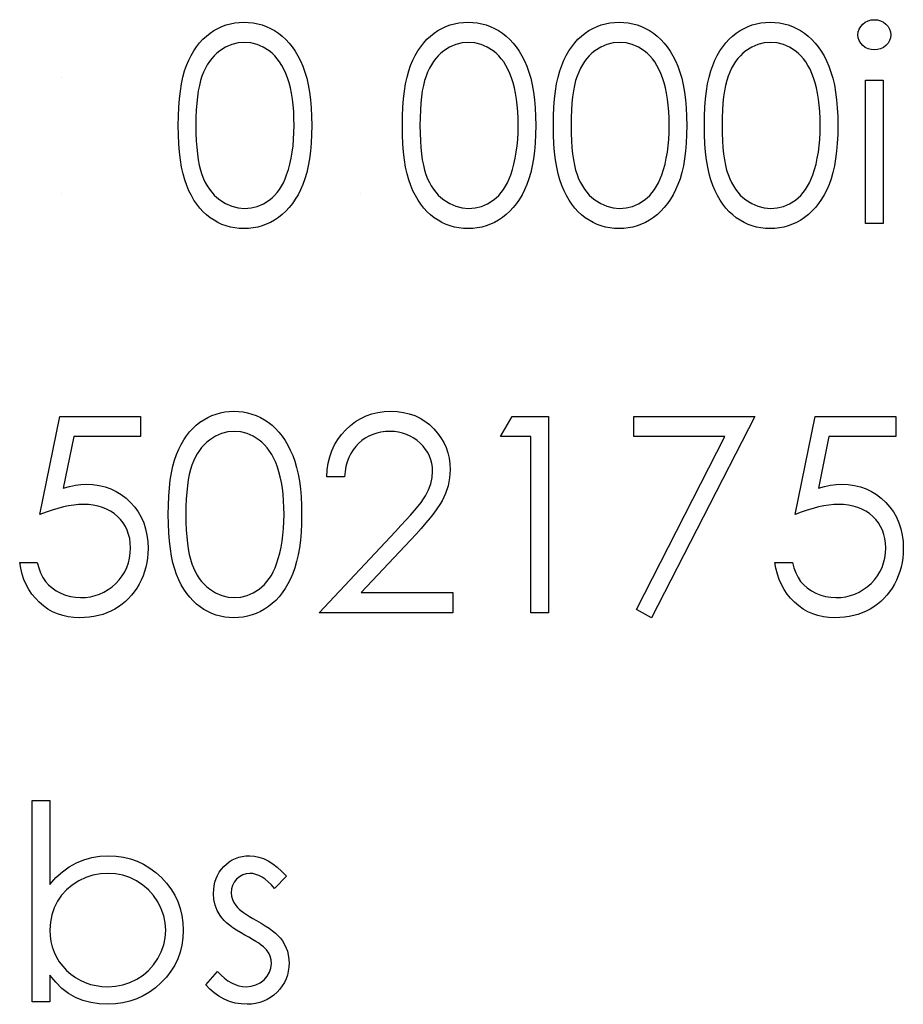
# Model space of a CAD drawing. Header units: inches. Extents: x 0.1 to 87.3, y 0.1 to 33.9.
# Tile 130 of 164: x 33.463 to 33.885, y 24.446 to 24.916. Entities that reach past the tile are written whole.
import ezdxf

# ---------------------------------------------------------------- set-up
doc = ezdxf.new("R2010")
doc.units = ezdxf.units.IN
doc.header["$MEASUREMENT"] = 0

msp = doc.modelspace()

# ---------------------------------------------------------------- linework, layer by layer
at = {"color": 7, "linetype": 'Continuous'}
for p, q in [((33.48318, 24.888218), (33.48318, 24.888218)), ((33.48318, 24.832929), (33.48318, 24.832929)), ((33.626209, 24.832929), (33.626208, 24.832929))]:
    msp.add_line(p, q, dxfattribs=at)
at = {"color": 7, "linetype": 'Continuous', "flags": 128}
for points in [[(33.539069, 24.865344), (33.539126, 24.869851), (33.539314, 24.874095), (33.539633, 24.878095), (33.540065, 24.881814), (33.540609, 24.885269), (33.541304, 24.888462), (33.542112, 24.891392), (33.543032, 24.894058), (33.544065, 24.896519), (33.545211, 24.898829), (33.546469, 24.90097), (33.547821, 24.902979), (33.549267, 24.904819), (33.550807, 24.90651), (33.55246, 24.908031), (33.554225, 24.909421), (33.556065, 24.910641), (33.557962, 24.911712), (33.559897, 24.912613), (33.561906, 24.913346), (33.563953, 24.913928), (33.566056, 24.914341), (33.568197, 24.914585), (33.570413, 24.91466), (33.570413, 24.91466), (33.572648, 24.914585), (33.574845, 24.914341), (33.576968, 24.913928), (33.579052, 24.913346), (33.58108, 24.912613), (33.583052, 24.911712), (33.584987, 24.910641), (33.586846, 24.909402), (33.58863, 24.908012), (33.590339, 24.906435), (33.591935, 24.904707), (33.593438, 24.902829), (33.594846, 24.900763), (33.596161, 24.898547), (33.597363, 24.896162), (33.59849, 24.893608), (33.599485, 24.890866), (33.600368, 24.887899), (33.6011, 24.884706), (33.601701, 24.881288), (33.60217, 24.877645), (33.602508, 24.873757), (33.602696, 24.869663), (33.602771, 24.865344), (33.602771, 24.865344), (33.602696, 24.861043), (33.602508, 24.856968), (33.60217, 24.853099), (33.60172, 24.849475), (33.601119, 24.846075), (33.600386, 24.842902), (33.599541, 24.839934), (33.598546, 24.837211), (33.597438, 24.834676), (33.596236, 24.83231), (33.59494, 24.830094), (33.593532, 24.828028), (33.592029, 24.826131), (33.590414, 24.824403), (33.588705, 24.822826), (33.586902, 24.821417), (33.585024, 24.820178), (33.58309, 24.819089), (33.581099, 24.818187), (33.579071, 24.817436), (33.576986, 24.816854), (33.574845, 24.816441), (33.572648, 24.816178), (33.570413, 24.816102), (33.570413, 24.816102), (33.568197, 24.816178), (33.566056, 24.816422), (33.563953, 24.816835), (33.561925, 24.817398), (33.559934, 24.818112), (33.558, 24.819013), (33.556122, 24.820065), (33.5543, 24.821267), (33.552554, 24.822638), (33.550901, 24.824159), (33.549361, 24.825849), (33.547915, 24.827709), (33.546563, 24.829699), (33.545304, 24.831859), (33.54414, 24.834188), (33.543088, 24.836667), (33.542149, 24.839352), (33.541323, 24.842301), (33.540647, 24.845512), (33.540084, 24.848968), (33.539633, 24.852667), (33.539314, 24.856649), (33.539126, 24.860874), (33.539069, 24.865344)], [(33.64604, 24.865344), (33.646097, 24.869851), (33.646285, 24.874095), (33.646604, 24.878095), (33.647036, 24.881814), (33.647581, 24.885269), (33.648275, 24.888462), (33.649083, 24.891392), (33.650003, 24.894058), (33.651036, 24.896519), (33.652182, 24.898829), (33.65344, 24.90097), (33.654792, 24.902979), (33.656238, 24.904819), (33.657778, 24.90651), (33.659431, 24.908031), (33.661196, 24.909421), (33.663037, 24.910641), (33.664933, 24.911712), (33.666868, 24.912613), (33.668877, 24.913346), (33.670924, 24.913928), (33.673028, 24.914341), (33.675168, 24.914585), (33.677384, 24.91466), (33.677384, 24.91466), (33.679619, 24.914585), (33.681817, 24.914341), (33.683939, 24.913928), (33.686023, 24.913346), (33.688052, 24.912613), (33.690023, 24.911712), (33.691958, 24.910641), (33.693817, 24.909402), (33.695601, 24.908012), (33.69731, 24.906435), (33.698906, 24.904707), (33.700409, 24.902829), (33.701817, 24.900763), (33.703132, 24.898547), (33.704334, 24.896162), (33.705461, 24.893608), (33.706456, 24.890866), (33.707339, 24.887899), (33.708071, 24.884706), (33.708672, 24.881288), (33.709142, 24.877645), (33.70948, 24.873757), (33.709667, 24.869663), (33.709743, 24.865344), (33.709743, 24.865344), (33.709667, 24.861043), (33.70948, 24.856968), (33.709142, 24.853099), (33.708691, 24.849475), (33.70809, 24.846075), (33.707357, 24.842902), (33.706512, 24.839934), (33.705517, 24.837211), (33.704409, 24.834676), (33.703207, 24.83231), (33.701911, 24.830094), (33.700503, 24.828028), (33.699, 24.826131), (33.697385, 24.824403), (33.695676, 24.822826), (33.693873, 24.821417), (33.691995, 24.820178), (33.690061, 24.819089), (33.68807, 24.818187), (33.686042, 24.817436), (33.683958, 24.816854), (33.681817, 24.816441), (33.679619, 24.816178), (33.677384, 24.816102), (33.677384, 24.816102), (33.675168, 24.816178), (33.673028, 24.816422), (33.670924, 24.816835), (33.668896, 24.817398), (33.666905, 24.818112), (33.664971, 24.819013), (33.663093, 24.820065), (33.661271, 24.821267), (33.659525, 24.822638), (33.657872, 24.824159), (33.656332, 24.825849), (33.654886, 24.827709), (33.653534, 24.829699), (33.652276, 24.831859), (33.651111, 24.834188), (33.65006, 24.836667), (33.649121, 24.839352), (33.648294, 24.842301), (33.647618, 24.845512), (33.647055, 24.848968), (33.646604, 24.852667), (33.646285, 24.856649), (33.646097, 24.860874), (33.646041, 24.865344)], [(33.718156, 24.865344), (33.718212, 24.869851), (33.7184, 24.874095), (33.718719, 24.878095), (33.719151, 24.881814), (33.719696, 24.885269), (33.720391, 24.888462), (33.721198, 24.891392), (33.722119, 24.894058), (33.723151, 24.896519), (33.724297, 24.898829), (33.725555, 24.90097), (33.726907, 24.902979), (33.728354, 24.904819), (33.729894, 24.90651), (33.731546, 24.908031), (33.733311, 24.909421), (33.735152, 24.910641), (33.737049, 24.911712), (33.738983, 24.912613), (33.740993, 24.913346), (33.74304, 24.913928), (33.745143, 24.914341), (33.747284, 24.914585), (33.7495, 24.91466), (33.7495, 24.91466), (33.751735, 24.914585), (33.753932, 24.914341), (33.756054, 24.913928), (33.758139, 24.913346), (33.760167, 24.912613), (33.762139, 24.911712), (33.764073, 24.910641), (33.765932, 24.909402), (33.767717, 24.908012), (33.769426, 24.906435), (33.771022, 24.904707), (33.772524, 24.902829), (33.773933, 24.900763), (33.775247, 24.898547), (33.776449, 24.896162), (33.777576, 24.893608), (33.778571, 24.890866), (33.779454, 24.887899), (33.780186, 24.884706), (33.780787, 24.881288), (33.781257, 24.877645), (33.781595, 24.873757), (33.781783, 24.869663), (33.781858, 24.865344), (33.781858, 24.865344), (33.781783, 24.861043), (33.781595, 24.856968), (33.781257, 24.853099), (33.780806, 24.849475), (33.780205, 24.846075), (33.779473, 24.842902), (33.778628, 24.839934), (33.777632, 24.837211), (33.776524, 24.834676), (33.775322, 24.83231), (33.774027, 24.830094), (33.772618, 24.828028), (33.771116, 24.826131), (33.769501, 24.824403), (33.767792, 24.822826), (33.765989, 24.821417), (33.764111, 24.820178), (33.762176, 24.819089), (33.760186, 24.818187), (33.758157, 24.817436), (33.756073, 24.816854), (33.753932, 24.816441), (33.751735, 24.816178), (33.7495, 24.816102), (33.7495, 24.816102), (33.747284, 24.816178), (33.745143, 24.816422), (33.74304, 24.816835), (33.741011, 24.817398), (33.739021, 24.818112), (33.737086, 24.819013), (33.735208, 24.820065), (33.733387, 24.821267), (33.73164, 24.822638), (33.729987, 24.824159), (33.728447, 24.825849), (33.727001, 24.827709), (33.725649, 24.829699), (33.724391, 24.831859), (33.723227, 24.834188), (33.722175, 24.836667), (33.721236, 24.839352), (33.72041, 24.842301), (33.719733, 24.845512), (33.71917, 24.848968), (33.718719, 24.852667), (33.7184, 24.856649), (33.718212, 24.860874), (33.718156, 24.865344)], [(33.790271, 24.865344), (33.790328, 24.869851), (33.790515, 24.874095), (33.790835, 24.878095), (33.791267, 24.881814), (33.791811, 24.885269), (33.792506, 24.888462), (33.793314, 24.891392), (33.794234, 24.894058), (33.795267, 24.896519), (33.796412, 24.898829), (33.797671, 24.90097), (33.799023, 24.902979), (33.800469, 24.904819), (33.802009, 24.90651), (33.803662, 24.908031), (33.805427, 24.909421), (33.807267, 24.910641), (33.809164, 24.911712), (33.811098, 24.912613), (33.813108, 24.913346), (33.815155, 24.913928), (33.817258, 24.914341), (33.819399, 24.914585), (33.821615, 24.91466), (33.821615, 24.91466), (33.82385, 24.914585), (33.826047, 24.914341), (33.828169, 24.913928), (33.830254, 24.913346), (33.832282, 24.912613), (33.834254, 24.911712), (33.836189, 24.910641), (33.838048, 24.909402), (33.839832, 24.908012), (33.841541, 24.906435), (33.843137, 24.904707), (33.84464, 24.902829), (33.846048, 24.900763), (33.847363, 24.898547), (33.848565, 24.896162), (33.849691, 24.893608), (33.850687, 24.890866), (33.851569, 24.887899), (33.852302, 24.884706), (33.852903, 24.881288), (33.853372, 24.877645), (33.85371, 24.873757), (33.853898, 24.869663), (33.853973, 24.865344), (33.853973, 24.865344), (33.853898, 24.861043), (33.85371, 24.856968), (33.853372, 24.853099), (33.852922, 24.849475), (33.852321, 24.846075), (33.851588, 24.842902), (33.850743, 24.839934), (33.849748, 24.837211), (33.84864, 24.834676), (33.847438, 24.83231), (33.846142, 24.830094), (33.844733, 24.828028), (33.843231, 24.826131), (33.841616, 24.824403), (33.839907, 24.822826), (33.838104, 24.821417), (33.836226, 24.820178), (33.834292, 24.819089), (33.832301, 24.818187), (33.830273, 24.817436), (33.828188, 24.816854), (33.826047, 24.816441), (33.82385, 24.816178), (33.821615, 24.816102), (33.821615, 24.816102), (33.819399, 24.816178), (33.817258, 24.816422), (33.815155, 24.816835), (33.813127, 24.817398), (33.811136, 24.818112), (33.809202, 24.819013), (33.807324, 24.820065), (33.805502, 24.821267), (33.803755, 24.822638), (33.802103, 24.824159), (33.800563, 24.825849), (33.799117, 24.827709), (33.797765, 24.829699), (33.796506, 24.831859), (33.795342, 24.834188), (33.79429, 24.836667), (33.793351, 24.839352), (33.792525, 24.842301), (33.791849, 24.845512), (33.791285, 24.848968), (33.790835, 24.852667), (33.790515, 24.856649), (33.790328, 24.860874), (33.790271, 24.865344)], [(33.871364, 24.915862), (33.872922, 24.915731), (33.874368, 24.915336), (33.875702, 24.91466), (33.876904, 24.91374), (33.877918, 24.912632), (33.878631, 24.911392), (33.879063, 24.910059), (33.879214, 24.908613), (33.879214, 24.908613), (33.879063, 24.907204), (33.878631, 24.90589), (33.877918, 24.904669), (33.876904, 24.903561), (33.875702, 24.902641), (33.874368, 24.901965), (33.872922, 24.90157), (33.871364, 24.901439), (33.871364, 24.901439), (33.869824, 24.90157), (33.868415, 24.901965), (33.867082, 24.902641), (33.86588, 24.903561), (33.864884, 24.904669), (33.864171, 24.90589), (33.863739, 24.907204), (33.863589, 24.908613), (33.863589, 24.908613), (33.863739, 24.910059), (33.864171, 24.911392), (33.864884, 24.912632), (33.86588, 24.91374), (33.867082, 24.91466), (33.868415, 24.915336), (33.869824, 24.915731), (33.871364, 24.915862)], [(33.547482, 24.865381), (33.54752, 24.861625), (33.547671, 24.858095), (33.547896, 24.854789), (33.548197, 24.851747), (33.54861, 24.84893), (33.549098, 24.846338), (33.54968, 24.843991), (33.550356, 24.841887), (33.551126, 24.839953), (33.551971, 24.83815), (33.552892, 24.83646), (33.553906, 24.834901), (33.555014, 24.833455), (33.556197, 24.832122), (33.557474, 24.83092), (33.558826, 24.829831), (33.561681, 24.828028), (33.56461, 24.826751), (33.567615, 24.825981), (33.570695, 24.825718), (33.570695, 24.825718), (33.573794, 24.825962), (33.576799, 24.826732), (33.579691, 24.827971), (33.582489, 24.829737), (33.583822, 24.830807), (33.585062, 24.83199), (33.586226, 24.833324), (33.587315, 24.83477), (33.588311, 24.836329), (33.589231, 24.838038), (33.590057, 24.839859), (33.590808, 24.841812), (33.590808, 24.841812), (33.591635, 24.844329), (33.592367, 24.846958), (33.592968, 24.849719), (33.593475, 24.852592), (33.593851, 24.855597), (33.594133, 24.858733), (33.594302, 24.862001), (33.594358, 24.865381), (33.594358, 24.865381), (33.594302, 24.868762), (33.59417, 24.871992), (33.593907, 24.875053), (33.593569, 24.877964), (33.593118, 24.880725), (33.592593, 24.883316), (33.591935, 24.885758), (33.591203, 24.888049), (33.590377, 24.89019), (33.589475, 24.892162), (33.588499, 24.894002), (33.587447, 24.895692), (33.58632, 24.897232), (33.585099, 24.898622), (33.583822, 24.899862), (33.58247, 24.900951), (33.579634, 24.902735), (33.576742, 24.904031), (33.573756, 24.904782), (33.570695, 24.905045), (33.570695, 24.905045), (33.567596, 24.904782), (33.564573, 24.904031), (33.561662, 24.902735), (33.558826, 24.900951), (33.557474, 24.89988), (33.556216, 24.898678), (33.555032, 24.897345), (33.553943, 24.895899), (33.552929, 24.89434), (33.55199, 24.89265), (33.551145, 24.890847), (33.550375, 24.888913), (33.549699, 24.886809), (33.549117, 24.884462), (33.54861, 24.881889), (33.548215, 24.879053), (33.547896, 24.875992), (33.547671, 24.872706), (33.54752, 24.869156), (33.547483, 24.865381)], [(33.654453, 24.865381), (33.654492, 24.861625), (33.654642, 24.858095), (33.654867, 24.854789), (33.655168, 24.851747), (33.655581, 24.84893), (33.656069, 24.846338), (33.656651, 24.843991), (33.657327, 24.841887), (33.658097, 24.839953), (33.658942, 24.83815), (33.659863, 24.83646), (33.660877, 24.834901), (33.661985, 24.833455), (33.663168, 24.832122), (33.664445, 24.83092), (33.665797, 24.829831), (33.668652, 24.828028), (33.671581, 24.826751), (33.674586, 24.825981), (33.677666, 24.825718), (33.677666, 24.825718), (33.680765, 24.825962), (33.68377, 24.826732), (33.686662, 24.827971), (33.68946, 24.829737), (33.690793, 24.830807), (33.692033, 24.83199), (33.693197, 24.833324), (33.694287, 24.83477), (33.695282, 24.836329), (33.696202, 24.838038), (33.697028, 24.839859), (33.69778, 24.841812), (33.69778, 24.841812), (33.698606, 24.844329), (33.699338, 24.846958), (33.699939, 24.849719), (33.700446, 24.852592), (33.700822, 24.855597), (33.701104, 24.858733), (33.701273, 24.862001), (33.701329, 24.865381), (33.701329, 24.865381), (33.701273, 24.868762), (33.701141, 24.871992), (33.700878, 24.875053), (33.70054, 24.877964), (33.70009, 24.880725), (33.699564, 24.883316), (33.698906, 24.885758), (33.698174, 24.888049), (33.697348, 24.89019), (33.696446, 24.892162), (33.69547, 24.894002), (33.694418, 24.895692), (33.693291, 24.897232), (33.69207, 24.898622), (33.690793, 24.899862), (33.689441, 24.900951), (33.686605, 24.902735), (33.683713, 24.904031), (33.680727, 24.904782), (33.677666, 24.905045), (33.677666, 24.905045), (33.674567, 24.904782), (33.671544, 24.904031), (33.668633, 24.902735), (33.665797, 24.900951), (33.664445, 24.89988), (33.663187, 24.898678), (33.662004, 24.897345), (33.660914, 24.895899), (33.6599, 24.89434), (33.658961, 24.89265), (33.658116, 24.890847), (33.657346, 24.888913), (33.65667, 24.886809), (33.656088, 24.884462), (33.655581, 24.881889), (33.655186, 24.879053), (33.654867, 24.875992), (33.654642, 24.872706), (33.654492, 24.869156), (33.654454, 24.865381)], [(33.726568, 24.865381), (33.726607, 24.861625), (33.726757, 24.858095), (33.726983, 24.854789), (33.727283, 24.851747), (33.727696, 24.84893), (33.728185, 24.846338), (33.728767, 24.843991), (33.729443, 24.841887), (33.730213, 24.839953), (33.731058, 24.83815), (33.731978, 24.83646), (33.732992, 24.834901), (33.7341, 24.833455), (33.735283, 24.832122), (33.73656, 24.83092), (33.737913, 24.829831), (33.740767, 24.828028), (33.743697, 24.826751), (33.746702, 24.825981), (33.749782, 24.825718), (33.749782, 24.825718), (33.75288, 24.825962), (33.755885, 24.826732), (33.758777, 24.827971), (33.761575, 24.829737), (33.762909, 24.830807), (33.764148, 24.83199), (33.765313, 24.833324), (33.766402, 24.83477), (33.767397, 24.836329), (33.768317, 24.838038), (33.769144, 24.839859), (33.769895, 24.841812), (33.769895, 24.841812), (33.770721, 24.844329), (33.771454, 24.846958), (33.772055, 24.849719), (33.772562, 24.852592), (33.772937, 24.855597), (33.773219, 24.858733), (33.773388, 24.862001), (33.773444, 24.865381), (33.773444, 24.865381), (33.773388, 24.868762), (33.773257, 24.871992), (33.772994, 24.875053), (33.772656, 24.877964), (33.772205, 24.880725), (33.771679, 24.883316), (33.771022, 24.885758), (33.770289, 24.888049), (33.769463, 24.89019), (33.768562, 24.892162), (33.767585, 24.894002), (33.766533, 24.895692), (33.765407, 24.897232), (33.764186, 24.898622), (33.762909, 24.899862), (33.761557, 24.900951), (33.758721, 24.902735), (33.755829, 24.904031), (33.752843, 24.904782), (33.749782, 24.905045), (33.749782, 24.905045), (33.746683, 24.904782), (33.743659, 24.904031), (33.740748, 24.902735), (33.737913, 24.900951), (33.73656, 24.89988), (33.735302, 24.898678), (33.734119, 24.897345), (33.73303, 24.895899), (33.732016, 24.89434), (33.731077, 24.89265), (33.730232, 24.890847), (33.729462, 24.888913), (33.728785, 24.886809), (33.728203, 24.884462), (33.727696, 24.881889), (33.727302, 24.879053), (33.726983, 24.875992), (33.726757, 24.872706), (33.726607, 24.869156), (33.726569, 24.865381)], [(33.798683, 24.865381), (33.798722, 24.861625), (33.798873, 24.858095), (33.799098, 24.854789), (33.799398, 24.851747), (33.799812, 24.84893), (33.8003, 24.846338), (33.800882, 24.843991), (33.801558, 24.841887), (33.802328, 24.839953), (33.803173, 24.83815), (33.804093, 24.83646), (33.805108, 24.834901), (33.806216, 24.833455), (33.807399, 24.832122), (33.808676, 24.83092), (33.810028, 24.829831), (33.812883, 24.828028), (33.815812, 24.826751), (33.818817, 24.825981), (33.821897, 24.825718), (33.821897, 24.825718), (33.824996, 24.825962), (33.828, 24.826732), (33.830893, 24.827971), (33.833691, 24.829737), (33.835024, 24.830807), (33.836264, 24.83199), (33.837428, 24.833324), (33.838517, 24.83477), (33.839513, 24.836329), (33.840433, 24.838038), (33.841259, 24.839859), (33.84201, 24.841812), (33.84201, 24.841812), (33.842837, 24.844329), (33.843569, 24.846958), (33.84417, 24.849719), (33.844677, 24.852592), (33.845053, 24.855597), (33.845334, 24.858733), (33.845503, 24.862001), (33.84556, 24.865381), (33.84556, 24.865381), (33.845503, 24.868762), (33.845372, 24.871992), (33.845109, 24.875053), (33.844771, 24.877964), (33.84432, 24.880725), (33.843794, 24.883316), (33.843137, 24.885758), (33.842405, 24.888049), (33.841578, 24.89019), (33.840677, 24.892162), (33.8397, 24.894002), (33.838649, 24.895692), (33.837522, 24.897232), (33.836301, 24.898622), (33.835024, 24.899862), (33.833672, 24.900951), (33.830836, 24.902735), (33.827944, 24.904031), (33.824958, 24.904782), (33.821897, 24.905045), (33.821897, 24.905045), (33.818798, 24.904782), (33.815775, 24.904031), (33.812864, 24.902735), (33.810028, 24.900951), (33.808676, 24.89988), (33.807418, 24.898678), (33.806234, 24.897345), (33.805145, 24.895899), (33.804131, 24.89434), (33.803192, 24.89265), (33.802347, 24.890847), (33.801577, 24.888913), (33.800901, 24.886809), (33.800319, 24.884462), (33.799812, 24.881889), (33.799417, 24.879053), (33.799098, 24.875992), (33.798873, 24.872706), (33.798722, 24.869156), (33.798685, 24.865381)], [(33.867194, 24.887016), (33.875608, 24.887016), (33.875608, 24.887016), (33.875608, 24.818506), (33.875608, 24.818506), (33.867194, 24.818506), (33.867194, 24.818506), (33.867194, 24.887016)], [(33.534261, 24.679566), (33.534318, 24.684073), (33.534506, 24.688318), (33.534825, 24.692318), (33.535257, 24.696036), (33.535802, 24.699492), (33.536497, 24.702684), (33.537304, 24.705614), (33.538224, 24.708281), (33.539257, 24.710741), (33.540403, 24.713051), (33.541661, 24.715192), (33.543013, 24.717201), (33.544459, 24.719042), (33.545999, 24.720732), (33.547652, 24.722253), (33.549417, 24.723643), (33.551258, 24.724864), (33.553154, 24.725934), (33.555089, 24.726836), (33.557098, 24.727568), (33.559145, 24.72815), (33.561249, 24.728563), (33.56339, 24.728807), (33.565606, 24.728883), (33.565606, 24.728883), (33.56784, 24.728807), (33.570038, 24.728563), (33.57216, 24.72815), (33.574244, 24.727568), (33.576273, 24.726836), (33.578245, 24.725934), (33.580179, 24.724864), (33.582038, 24.723624), (33.583822, 24.722234), (33.585531, 24.720657), (33.587128, 24.718929), (33.58863, 24.717051), (33.590038, 24.714985), (33.591353, 24.712769), (33.592555, 24.710384), (33.593682, 24.70783), (33.594677, 24.705088), (33.59556, 24.702121), (33.596292, 24.698928), (33.596893, 24.69551), (33.597363, 24.691867), (33.597701, 24.68798), (33.597889, 24.683886), (33.597964, 24.679566), (33.597964, 24.679566), (33.597889, 24.675266), (33.597701, 24.67119), (33.597363, 24.667322), (33.596912, 24.663697), (33.596311, 24.660298), (33.595579, 24.657124), (33.594733, 24.654157), (33.593738, 24.651434), (33.59263, 24.648898), (33.591428, 24.646532), (33.590132, 24.644316), (33.588724, 24.64225), (33.587221, 24.640353), (33.585606, 24.638626), (33.583897, 24.637048), (33.582095, 24.63564), (33.580217, 24.6344), (33.578282, 24.633311), (33.576291, 24.63241), (33.574263, 24.631658), (33.572179, 24.631076), (33.570038, 24.630663), (33.56784, 24.6304), (33.565606, 24.630325), (33.565606, 24.630325), (33.56339, 24.6304), (33.561249, 24.630644), (33.559145, 24.631057), (33.557117, 24.631621), (33.555126, 24.632334), (33.553192, 24.633236), (33.551314, 24.634288), (33.549492, 24.635489), (33.547746, 24.63686), (33.546093, 24.638382), (33.544553, 24.640072), (33.543107, 24.641931), (33.541755, 24.643922), (33.540497, 24.646081), (33.539332, 24.64841), (33.538281, 24.650889), (33.537342, 24.653575), (33.536515, 24.656523), (33.535839, 24.659734), (33.535276, 24.66319), (33.534825, 24.66689), (33.534506, 24.670871), (33.534318, 24.675097), (33.534262, 24.679566)], [(33.618396, 24.697633), (33.609983, 24.697633), (33.609983, 24.697633), (33.610208, 24.700975), (33.610697, 24.704168), (33.611429, 24.707192), (33.612443, 24.710084), (33.613701, 24.712807), (33.615223, 24.715399), (33.617007, 24.717821), (33.619054, 24.720094), (33.621288, 24.722159), (33.623674, 24.723943), (33.626171, 24.725446), (33.628782, 24.726685), (33.631542, 24.727643), (33.634416, 24.728338), (33.637421, 24.728751), (33.640557, 24.728883), (33.640557, 24.728883), (33.643637, 24.728751), (33.646585, 24.728357), (33.649365, 24.727718), (33.652013, 24.726817), (33.654492, 24.725634), (33.65682, 24.724206), (33.659018, 24.722535), (33.661046, 24.720582), (33.662886, 24.71846), (33.664464, 24.716244), (33.665816, 24.713934), (33.666924, 24.711549), (33.667769, 24.709051), (33.668389, 24.706459), (33.668746, 24.703792), (33.668877, 24.701013), (33.668877, 24.701013), (33.668633, 24.697107), (33.667901, 24.693332), (33.666699, 24.689689), (33.66499, 24.686158), (33.6639, 24.684355), (33.662586, 24.682383), (33.661046, 24.680261), (33.659281, 24.678007), (33.657271, 24.675566), (33.655055, 24.672993), (33.652595, 24.67027), (33.649909, 24.667378), (33.649909, 24.667378), (33.626453, 24.642344), (33.626453, 24.642344), (33.670079, 24.642344), (33.670079, 24.642344), (33.670079, 24.632729), (33.670079, 24.632729), (33.606377, 24.632729), (33.606377, 24.632729), (33.642735, 24.671528), (33.642735, 24.671528), (33.645383, 24.674308), (33.647787, 24.676899), (33.649947, 24.679303), (33.651862, 24.681519), (33.653534, 24.683566), (33.65498, 24.685407), (33.656163, 24.687078), (33.657121, 24.688562), (33.658586, 24.691379), (33.659637, 24.694271), (33.660257, 24.697219), (33.660464, 24.700262), (33.660464, 24.700262), (33.66037, 24.702177), (33.660088, 24.704018), (33.659637, 24.705783), (33.658999, 24.707492), (33.658154, 24.709145), (33.65714, 24.710704), (33.655956, 24.712206), (33.654567, 24.713652), (33.653046, 24.714967), (33.651449, 24.716112), (33.649778, 24.71707), (33.648012, 24.717859), (33.646153, 24.718478), (33.644238, 24.71891), (33.642228, 24.719173), (33.640125, 24.719267), (33.640125, 24.719267), (33.637928, 24.719173), (33.635824, 24.71891), (33.633815, 24.71846), (33.631899, 24.71784), (33.630078, 24.717051), (33.62835, 24.716075), (33.626716, 24.71491), (33.625176, 24.713577), (33.623767, 24.712093), (33.622528, 24.710459), (33.621439, 24.708675), (33.6205, 24.70676), (33.61973, 24.704694), (33.619129, 24.702478), (33.618678, 24.70013), (33.618396, 24.697633)], [(33.521041, 24.726479), (33.521041, 24.716863), (33.521041, 24.716863), (33.489152, 24.716863), (33.489152, 24.716863), (33.4841, 24.692205), (33.4841, 24.692205), (33.487086, 24.692994), (33.489922, 24.693576), (33.492608, 24.693914), (33.495143, 24.694027), (33.495143, 24.694027), (33.498279, 24.693895), (33.501284, 24.693482), (33.504139, 24.692806), (33.506862, 24.691867), (33.509435, 24.690665), (33.511857, 24.689182), (33.514148, 24.687435), (33.516308, 24.685407), (33.518261, 24.683172), (33.519951, 24.680806), (33.521397, 24.67827), (33.522562, 24.675604), (33.523482, 24.672768), (33.524121, 24.669782), (33.524515, 24.666646), (33.524646, 24.663359), (33.524646, 24.663359), (33.524571, 24.661068), (33.524383, 24.658814), (33.524045, 24.656617), (33.523576, 24.654457), (33.522975, 24.652354), (33.522243, 24.650307), (33.52136, 24.648297), (33.520365, 24.646326), (33.519256, 24.644448), (33.518036, 24.642682), (33.51674, 24.64103), (33.51535, 24.63949), (33.513848, 24.638062), (33.512252, 24.636748), (33.51058, 24.635546), (33.508796, 24.634457), (33.506937, 24.63348), (33.505002, 24.632654), (33.503012, 24.63194), (33.500946, 24.631358), (33.498805, 24.630907), (33.496589, 24.630588), (33.494298, 24.630381), (33.49195, 24.630325), (33.49195, 24.630325), (33.489152, 24.630438), (33.486467, 24.630794), (33.483894, 24.631358), (33.481433, 24.632165), (33.479086, 24.633198), (33.476851, 24.634475), (33.47471, 24.635959), (33.472701, 24.637687), (33.470842, 24.639602), (33.469189, 24.641649), (33.467724, 24.643828), (33.466447, 24.646157), (33.465377, 24.648598), (33.464513, 24.65119), (33.463837, 24.653913), (33.463348, 24.656767), (33.463348, 24.656767), (33.471762, 24.656767), (33.471762, 24.656767), (33.472438, 24.6541), (33.473302, 24.651715), (33.474372, 24.649574), (33.47563, 24.647696), (33.477114, 24.646044), (33.478823, 24.64456), (33.480757, 24.643227), (33.482917, 24.642081), (33.485208, 24.641142), (33.487575, 24.640485), (33.489978, 24.640072), (33.492439, 24.63994), (33.492439, 24.63994), (33.494842, 24.640053), (33.497152, 24.640372), (33.499387, 24.640898), (33.501528, 24.641649), (33.503575, 24.642588), (33.505547, 24.643771), (33.507425, 24.645142), (33.509228, 24.646739), (33.510862, 24.648485), (33.512289, 24.650344), (33.513491, 24.652316), (33.514486, 24.654382), (33.515256, 24.656561), (33.515801, 24.658833), (33.51612, 24.661218), (33.516233, 24.663716), (33.516233, 24.663716), (33.516139, 24.665969), (33.515857, 24.66811), (33.515369, 24.670139), (33.514693, 24.672054), (33.513829, 24.673876), (33.512777, 24.675585), (33.511519, 24.677181), (33.510073, 24.678665), (33.508477, 24.680017), (33.50673, 24.681181), (33.504871, 24.682158), (33.50288, 24.682984), (33.500758, 24.683604), (33.498505, 24.684055), (33.496138, 24.684318), (33.493622, 24.684411), (33.493622, 24.684411), (33.491443, 24.684336), (33.489133, 24.684111), (33.486729, 24.683735), (33.484194, 24.68321), (33.481565, 24.682533), (33.478804, 24.681707), (33.47595, 24.680731), (33.472964, 24.679604), (33.472964, 24.679604), (33.482579, 24.726479), (33.482579, 24.726479), (33.521041, 24.726479)], [(33.698417, 24.726479), (33.715752, 24.726479), (33.715752, 24.726479), (33.715752, 24.632729), (33.715752, 24.632729), (33.707339, 24.632729), (33.707339, 24.632729), (33.707339, 24.716863), (33.707339, 24.716863), (33.692916, 24.716863), (33.692916, 24.716863), (33.698418, 24.726479)], [(33.756616, 24.726479), (33.81431, 24.726479), (33.81431, 24.726479), (33.765031, 24.630325), (33.765031, 24.630325), (33.757763, 24.634325), (33.757763, 24.634325), (33.800075, 24.716863), (33.800075, 24.716863), (33.756618, 24.716863), (33.756618, 24.716863), (33.756618, 24.726479)], [(33.881617, 24.726479), (33.881618, 24.716863), (33.881618, 24.716863), (33.849729, 24.716863), (33.849729, 24.716863), (33.844677, 24.692205), (33.844677, 24.692205), (33.847663, 24.692994), (33.850499, 24.693576), (33.853185, 24.693914), (33.85572, 24.694027), (33.85572, 24.694027), (33.858856, 24.693895), (33.861861, 24.693482), (33.864715, 24.692806), (33.867439, 24.691867), (33.870011, 24.690665), (33.872434, 24.689182), (33.874725, 24.687435), (33.876885, 24.685407), (33.878838, 24.683172), (33.880528, 24.680806), (33.881974, 24.67827), (33.883139, 24.675604), (33.884059, 24.672768), (33.884697, 24.669782), (33.885092, 24.666646), (33.885223, 24.663359), (33.885223, 24.663359), (33.885148, 24.661068), (33.88496, 24.658814), (33.884622, 24.656617), (33.884153, 24.654457), (33.883552, 24.652354), (33.882819, 24.650307), (33.881937, 24.648297), (33.880941, 24.646326), (33.879833, 24.644448), (33.878613, 24.642682), (33.877317, 24.64103), (33.875927, 24.63949), (33.874425, 24.638062), (33.872828, 24.636748), (33.871157, 24.635546), (33.869373, 24.634457), (33.867514, 24.63348), (33.865579, 24.632654), (33.863589, 24.63194), (33.861523, 24.631358), (33.859382, 24.630907), (33.857166, 24.630588), (33.854875, 24.630381), (33.852527, 24.630325), (33.852527, 24.630325), (33.849729, 24.630438), (33.847043, 24.630794), (33.844471, 24.631358), (33.84201, 24.632165), (33.839663, 24.633198), (33.837428, 24.634475), (33.835287, 24.635959), (33.833278, 24.637687), (33.831418, 24.639602), (33.829766, 24.641649), (33.828301, 24.643828), (33.827024, 24.646157), (33.825953, 24.648598), (33.82509, 24.65119), (33.824413, 24.653913), (33.823925, 24.656767), (33.823925, 24.656767), (33.832339, 24.656767), (33.832339, 24.656767), (33.833015, 24.6541), (33.833879, 24.651715), (33.834949, 24.649574), (33.836207, 24.647696), (33.837691, 24.646044), (33.8394, 24.64456), (33.841334, 24.643227), (33.843494, 24.642081), (33.845785, 24.641142), (33.848151, 24.640485), (33.850555, 24.640072), (33.853015, 24.63994), (33.853015, 24.63994), (33.855419, 24.640053), (33.857729, 24.640372), (33.859964, 24.640898), (33.862105, 24.641649), (33.864152, 24.642588), (33.866124, 24.643771), (33.868002, 24.645142), (33.869805, 24.646739), (33.871439, 24.648485), (33.872866, 24.650344), (33.874068, 24.652316), (33.875063, 24.654382), (33.875833, 24.656561), (33.876378, 24.658833), (33.876697, 24.661218), (33.87681, 24.663716), (33.87681, 24.663716), (33.876716, 24.665969), (33.876434, 24.66811), (33.875946, 24.670139), (33.87527, 24.672054), (33.874406, 24.673876), (33.873354, 24.675585), (33.872096, 24.677181), (33.87065, 24.678665), (33.869054, 24.680017), (33.867307, 24.681181), (33.865448, 24.682158), (33.863457, 24.682984), (33.861335, 24.683604), (33.859081, 24.684055), (33.856715, 24.684318), (33.854199, 24.684411), (33.854199, 24.684411), (33.85202, 24.684336), (33.84971, 24.684111), (33.847306, 24.683735), (33.844771, 24.68321), (33.842142, 24.682533), (33.839381, 24.681707), (33.836527, 24.680731), (33.833541, 24.679604), (33.833541, 24.679604), (33.843156, 24.726479), (33.843156, 24.726479), (33.881618, 24.726479)], [(33.542675, 24.679604), (33.542713, 24.675848), (33.542863, 24.672317), (33.543088, 24.669012), (33.543389, 24.665969), (33.543802, 24.663152), (33.54429, 24.660561), (33.544872, 24.658213), (33.545549, 24.65611), (33.546319, 24.654176), (33.547164, 24.652373), (33.548084, 24.650682), (33.549098, 24.649124), (33.550206, 24.647678), (33.551389, 24.646344), (33.552666, 24.645142), (33.554018, 24.644053), (33.556873, 24.64225), (33.559803, 24.640973), (33.562807, 24.640203), (33.565887, 24.63994), (33.565887, 24.63994), (33.568986, 24.640184), (33.571991, 24.640954), (33.574883, 24.642194), (33.577681, 24.643959), (33.579015, 24.64503), (33.580254, 24.646213), (33.581418, 24.647546), (33.582508, 24.648992), (33.583503, 24.650551), (33.584423, 24.65226), (33.58525, 24.654082), (33.586001, 24.656035), (33.586001, 24.656035), (33.586827, 24.658551), (33.58756, 24.661181), (33.58816, 24.663941), (33.588668, 24.666815), (33.589043, 24.669819), (33.589325, 24.672956), (33.589494, 24.676223), (33.58955, 24.679604), (33.58955, 24.679604), (33.589494, 24.682984), (33.589362, 24.686214), (33.589099, 24.689275), (33.588761, 24.692186), (33.588311, 24.694947), (33.587785, 24.697539), (33.587128, 24.69998), (33.586395, 24.702271), (33.585569, 24.704412), (33.584667, 24.706384), (33.583691, 24.708225), (33.582639, 24.709915), (33.581512, 24.711455), (33.580292, 24.712844), (33.579015, 24.714084), (33.577662, 24.715173), (33.574827, 24.716957), (33.571935, 24.718253), (33.568948, 24.719004), (33.565887, 24.719267), (33.565887, 24.719267), (33.562789, 24.719004), (33.559765, 24.718253), (33.556854, 24.716957), (33.554018, 24.715173), (33.552666, 24.714103), (33.551408, 24.712901), (33.550225, 24.711567), (33.549136, 24.710121), (33.548121, 24.708563), (33.547182, 24.706872), (33.546337, 24.70507), (33.545567, 24.703135), (33.544891, 24.701032), (33.544309, 24.698684), (33.543802, 24.696111), (33.543408, 24.693276), (33.543088, 24.690214), (33.542863, 24.686928), (33.542713, 24.683379), (33.542675, 24.679604)], [(33.469358, 24.446951), (33.469358, 24.543105), (33.469358, 24.543105), (33.477771, 24.543105), (33.477771, 24.543105), (33.477771, 24.503028), (33.477771, 24.503028), (33.480682, 24.50624), (33.483743, 24.509), (33.486992, 24.511348), (33.490392, 24.513264), (33.493979, 24.514747), (33.497716, 24.515818), (33.501641, 24.516456), (33.505716, 24.516663), (33.505716, 24.516663), (33.509341, 24.516494), (33.512852, 24.516005), (33.516214, 24.515198), (33.519444, 24.514071), (33.522524, 24.512606), (33.525491, 24.510822), (33.528308, 24.508719), (33.530994, 24.506277), (33.533454, 24.503611), (33.535576, 24.500812), (33.537379, 24.497864), (33.538863, 24.494784), (33.540008, 24.491573), (33.540816, 24.488211), (33.541304, 24.484718), (33.541473, 24.481075), (33.541473, 24.481075), (33.541304, 24.477488), (33.540816, 24.474032), (33.53999, 24.470708), (33.538825, 24.467515), (33.537342, 24.464454), (33.53552, 24.461543), (33.533379, 24.458745), (33.5309, 24.456097), (33.528196, 24.453674), (33.525341, 24.451571), (33.522374, 24.449787), (33.519256, 24.448341), (33.516008, 24.447195), (33.512627, 24.446388), (33.509096, 24.445918), (33.505453, 24.445749), (33.505453, 24.445749), (33.501284, 24.445956), (33.497321, 24.446576), (33.493565, 24.447627), (33.489997, 24.449073), (33.486636, 24.450989), (33.48348, 24.453374), (33.480532, 24.456266), (33.477771, 24.459628), (33.477771, 24.459628), (33.477771, 24.446951), (33.477771, 24.446951), (33.469358, 24.446951)], [(33.590752, 24.506916), (33.585043, 24.501038), (33.585043, 24.501038), (33.583541, 24.502728), (33.582038, 24.504193), (33.580536, 24.505432), (33.579071, 24.506446), (33.577587, 24.507235), (33.576122, 24.507799), (33.574658, 24.508137), (33.573212, 24.508249), (33.573212, 24.508249), (33.571446, 24.50808), (33.569812, 24.507554), (33.568291, 24.506691), (33.56692, 24.50547), (33.565775, 24.504024), (33.564967, 24.502484), (33.564479, 24.500812), (33.56431, 24.499028), (33.56431, 24.499028), (33.56446, 24.497413), (33.564892, 24.495854), (33.565624, 24.494314), (33.566639, 24.492812), (33.566639, 24.492812), (33.567296, 24.492042), (33.568122, 24.491253), (33.569099, 24.490408), (33.570244, 24.489544), (33.571559, 24.488643), (33.573024, 24.487723), (33.574639, 24.486746), (33.576423, 24.485751), (33.576423, 24.485751), (33.578601, 24.484511), (33.580592, 24.483291), (33.582414, 24.48207), (33.584048, 24.480868), (33.585494, 24.479666), (33.586771, 24.478483), (33.58786, 24.4773), (33.588761, 24.476135), (33.588761, 24.476135), (33.590151, 24.473713), (33.591165, 24.47114), (33.591747, 24.468417), (33.591954, 24.465543), (33.591954, 24.465543), (33.59186, 24.463515), (33.591597, 24.461562), (33.591147, 24.459684), (33.590527, 24.4579), (33.5897, 24.456172), (33.588724, 24.454538), (33.58756, 24.45298), (33.586207, 24.451496), (33.584724, 24.450144), (33.583165, 24.448979), (33.581512, 24.448003), (33.579766, 24.447195), (33.577925, 24.446557), (33.575991, 24.446106), (33.573982, 24.445843), (33.571878, 24.445749), (33.571878, 24.445749), (33.569042, 24.4459), (33.566282, 24.446369), (33.563577, 24.447139), (33.560929, 24.448209), (33.558432, 24.449562), (33.556159, 24.451158), (33.554112, 24.45298), (33.552291, 24.455027), (33.552291, 24.455027), (33.557868, 24.461374), (33.557868, 24.461374), (33.559483, 24.459684), (33.561117, 24.458219), (33.562789, 24.45698), (33.56446, 24.455966), (33.566169, 24.455177), (33.567916, 24.454613), (33.569662, 24.454275), (33.571446, 24.454163), (33.571446, 24.454163), (33.573869, 24.454369), (33.576104, 24.454989), (33.578151, 24.456003), (33.58001, 24.457449), (33.58155, 24.459158), (33.582658, 24.461036), (33.583315, 24.463027), (33.583541, 24.465187), (33.583541, 24.465187), (33.58339, 24.466971), (33.582958, 24.468661), (33.582245, 24.470238), (33.581231, 24.471722), (33.581231, 24.471722), (33.580573, 24.472436), (33.579728, 24.473206), (33.578695, 24.474032), (33.577493, 24.474896), (33.576104, 24.475797), (33.574526, 24.476736), (33.57278, 24.477732), (33.570845, 24.478783), (33.570845, 24.478783), (33.568761, 24.479967), (33.566845, 24.48115), (33.565117, 24.482333), (33.56354, 24.483497), (33.56215, 24.484662), (33.560948, 24.485826), (33.559897, 24.48699), (33.559033, 24.488136), (33.559033, 24.488136), (33.557662, 24.490521), (33.556685, 24.493094), (33.556084, 24.495798), (33.555896, 24.49869), (33.555896, 24.49869), (33.555971, 24.500587), (33.556197, 24.50239), (33.556591, 24.504118), (33.557117, 24.50577), (33.557812, 24.507329), (33.558657, 24.508813), (33.559652, 24.510221), (33.560798, 24.511536), (33.562075, 24.512738), (33.563427, 24.513771), (33.564854, 24.514653), (33.566357, 24.515386), (33.567953, 24.515949), (33.569625, 24.516343), (33.571371, 24.516588), (33.573212, 24.516663), (33.573212, 24.516663), (33.57539, 24.516513), (33.577569, 24.516062), (33.579766, 24.515292), (33.581963, 24.514221), (33.584142, 24.51285), (33.586339, 24.511179), (33.588555, 24.509207), (33.590752, 24.506916)], [(33.505378, 24.454163), (33.509059, 24.454388), (33.51259, 24.455045), (33.51597, 24.456153), (33.519219, 24.457693), (33.522224, 24.459628), (33.524909, 24.461938), (33.527276, 24.464586), (33.529304, 24.46759), (33.530956, 24.470821), (33.532121, 24.474164), (33.532834, 24.477563), (33.53306, 24.481075), (33.53306, 24.481075), (33.532816, 24.484586), (33.532121, 24.488023), (33.530919, 24.491366), (33.529266, 24.494634), (33.527219, 24.497676), (33.524853, 24.500362), (33.522149, 24.50269), (33.519125, 24.504662), (33.515895, 24.50624), (33.512533, 24.507348), (33.509078, 24.508024), (33.505509, 24.508249), (33.505509, 24.508249), (33.501866, 24.508024), (33.498336, 24.507348), (33.49488, 24.50624), (33.491518, 24.504662), (33.488401, 24.502709), (33.485659, 24.500456), (33.483293, 24.497883), (33.481321, 24.494991), (33.479762, 24.491854), (33.478654, 24.488549), (33.477997, 24.485037), (33.477771, 24.481337), (33.477771, 24.481337), (33.477903, 24.478502), (33.478278, 24.475779), (33.478898, 24.473168), (33.479762, 24.470689), (33.480889, 24.468323), (33.48226, 24.466069), (33.483875, 24.463947), (33.485734, 24.461938), (33.487781, 24.460116), (33.48996, 24.458539), (33.492232, 24.457205), (33.494636, 24.456116), (33.497152, 24.455252), (33.499782, 24.454651), (33.502523, 24.454275), (33.505378, 24.454163)]]:
    msp.add_lwpolyline(points, dxfattribs=at)

doc.saveas('drawing.dxf')
